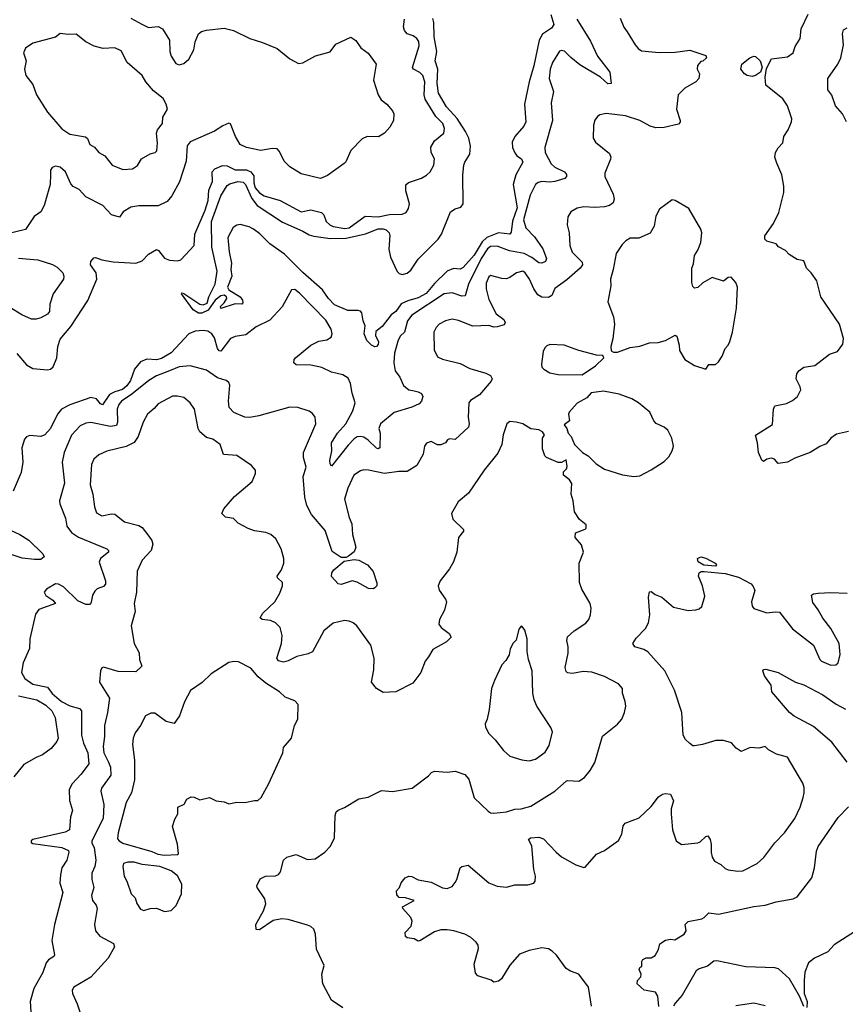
# Model space of a CAD drawing. Extents: x 2057697 to 2160550, y 827490 to 1016834.
# Tile 211 of 256: x 2062242 to 2067384, y 928167 to 934302. Entities that reach past the tile are written whole.
import ezdxf

# ---------------------------------------------------------------- set-up
doc = ezdxf.new("R2010")
doc.units = 0

msp = doc.modelspace()

# ---------------------------------------------------------------- linework, layer by layer
at = {"layer": '0CON20XD'}
for points in [[(2062935, 934311.8), (2063002.9, 934275), (2063045, 934254.4), (2063105, 934260.8), (2063132, 934245), (2063175.5, 934175), (2063176.5, 934105), (2063185.5, 934075), (2063215, 934029.2), (2063235, 934020), (2063265, 934029.5), (2063295, 934056.9), (2063326.2, 934115), (2063335.5, 934165), (2063356.7, 934213.3), (2063375, 934228.6), (2063405, 934236.9), (2063515, 934248.9), (2063574.4, 934234.4), (2063675, 934184.4), (2063755, 934160), (2063845, 934123.1), (2063925, 934058.5), (2063978.3, 934028.3), (2064005, 934033.8), (2064085, 934077.5), (2064175, 934102.5), (2064211.1, 934148.9), (2064305, 934192.5), (2064335, 934173.3), (2064366.8, 934126.8), (2064413, 934093), (2064462.9, 934025), (2064446.7, 933925), (2064475, 933833.3), (2064493.6, 933803.6), (2064528.8, 933775), (2064563.3, 933735), (2064573.3, 933715), (2064571.2, 933675), (2064546.6, 933633.4), (2064513.8, 933595), (2064476.8, 933573.2), (2064406.4, 933573.6), (2064375, 933560), (2064305, 933486.7), (2064273.8, 933416.2), (2064263.9, 933406.1), (2064159.5, 933330.5), (2064115, 933312.5), (2063995, 933342.2), (2063925, 933385.7), (2063890.2, 933420.2), (2063861.1, 933481.1), (2063845, 933497.1), (2063815, 933500.6), (2063745, 933488.1), (2063655, 933505.5), (2063615.7, 933525), (2063585.4, 933575), (2063555, 933653.8), (2063545, 933657.1), (2063508.1, 933641.9), (2063455, 933607.8), (2063305, 933540.5), (2063284.7, 933515.3), (2063279.6, 933420.4), (2063237.6, 933292.4), (2063190, 933205), (2063161.2, 933168.8), (2063105, 933142.9), (2062985, 933141.8), (2062935.3, 933134.7), (2062885.8, 933105), (2062865, 933072.5), (2062815, 933086), (2062760, 933145), (2062655, 933198.1), (2062612, 933245), (2062575, 933262.5), (2062560.1, 933280.1), (2062527.5, 933355), (2062495, 933382.9), (2062465, 933389.2), (2062445, 933381.2), (2062434.4, 933365.6), (2062433.3, 933336.7), (2062431.5, 933275), (2062394, 933145), (2062374.2, 933105.8), (2062332, 933075), (2062278, 932995), (2062157.5, 932965)], [(2062225, 932221.9), (2062285, 932150.9), (2062325, 932128.5), (2062415, 932120), (2062434.5, 932125.5), (2062450.2, 932139.8), (2062473.5, 932195), (2062479.2, 932265), (2062495, 932312.5), (2062559.9, 932390.1), (2062666.9, 932553.1), (2062723.8, 932685), (2062719.6, 932725), (2062683.2, 932775), (2062685.4, 932795), (2062705, 932819.2), (2062715, 932821.5), (2062755, 932805.3), (2062825, 932793.4), (2062965, 932785.3), (2063005, 932799.6), (2063045, 932841.2), (2063095, 932870.6), (2063107.1, 932865), (2063145, 932815.7), (2063175, 932804.4), (2063225, 932800), (2063246.2, 932805), (2063328.9, 932895), (2063333.5, 932965), (2063398.2, 933115), (2063415.3, 933175), (2063420.6, 933239.4), (2063443.6, 933295), (2063440.9, 933355), (2063457.1, 933372.9), (2063506.2, 933393.8), (2063535, 933391.9), (2063585, 933366.2), (2063655, 933366), (2063682.7, 933355), (2063699.6, 933329.6), (2063701.3, 933285), (2063709.6, 933255), (2063735, 933223.8), (2063765, 933204.7), (2063864.7, 933174.7), (2063995, 933104.6), (2064055, 933118.2), (2064121.9, 933101.9), (2064137, 933087), (2064151.5, 933045), (2064174, 933024), (2064195, 933014.2), (2064268.3, 933001.7), (2064295, 933005.3), (2064392.9, 933077.1), (2064475, 933074.4), (2064545, 933087.8), (2064625, 933090.8), (2064649.1, 933100.9), (2064664.3, 933125.7), (2064669.4, 933155), (2064646.9, 933236.9), (2064646.5, 933273.5), (2064663.2, 933286.8), (2064745, 933315.5), (2064776.9, 933333.1), (2064798.6, 933355), (2064821.4, 933395), (2064825.8, 933435), (2064805.7, 933475), (2064802.1, 933507.9), (2064825, 933548), (2064884.1, 933595.9), (2064888.6, 933625), (2064876.7, 933655), (2064835, 933700), (2064767, 933807), (2064760.9, 933835), (2064764.7, 933914.7), (2064752.7, 933955), (2064735, 933973.5), (2064694, 933995), (2064689.2, 934005), (2064730.3, 934140.3), (2064727.2, 934167.2), (2064716.1, 934186.1), (2064692.4, 934202.4), (2064654.7, 934214.7), (2064637.9, 934235), (2064633.1, 934256.9), (2064639.1, 934305)], [(2063515, 932538), (2063531.4, 932565), (2063530, 932575), (2063516.7, 932586.7), (2063495, 932581.9), (2063459.2, 932555), (2063416.7, 932493.3), (2063376, 932474), (2063355, 932473.8), (2063323.7, 932493.7), (2063250, 932595), (2063255, 932601.2), (2063265, 932597.1), (2063365, 932530), (2063385, 932525.6), (2063410.8, 932535), (2063420, 932575), (2063460.4, 932655), (2063472.5, 932735), (2063438.9, 932885), (2063437.5, 933045), (2063495, 933204.5), (2063535, 933268.2), (2063550.1, 933279.9), (2063600.8, 933295), (2063635, 933290.7), (2063648.1, 933275), (2063688, 933188), (2063721.8, 933145), (2063880.1, 933040.1), (2064005, 932985.4), (2064045, 932960.9), (2064075, 932953.1), (2064175, 932938.3), (2064275, 932940.7), (2064395, 932967.4), (2064475, 932998.9), (2064505, 932999.4), (2064525, 932992.9), (2064543.8, 932975), (2064548.1, 932958.1), (2064542.3, 932872.3), (2064552.5, 932822.5), (2064592.3, 932732.3), (2064605, 932720.6), (2064625, 932715.6), (2064655, 932723.1), (2064678.5, 932741.5), (2064725, 932810), (2064848.6, 932935), (2064868.6, 932965), (2064924.5, 933105.5), (2064955, 933124.2), (2064990, 933135), (2065004.4, 933155.6), (2065002.9, 933335), (2065008.2, 933395), (2065013.8, 933415), (2065046.4, 933463.6), (2065049.3, 933515), (2065039.4, 933565), (2065019, 933605), (2064967.6, 933687.6), (2064899.5, 933759.5), (2064849.8, 933845), (2064842.7, 933905), (2064847.3, 933995), (2064829.6, 934045), (2064840.7, 934105), (2064823.9, 934195), (2064820.6, 934285), (2064815, 934309.4)], [(2065550.9, 934335), (2065568.6, 934271.4), (2065555, 934249.5), (2065498, 934212), (2065476.8, 934175), (2065445.3, 934014.7), (2065414.5, 933915), (2065386.7, 933775), (2065395.5, 933665), (2065381.2, 933638.8), (2065325.3, 933574.7), (2065310.3, 933539.7), (2065311.9, 933505), (2065325, 933471.9), (2065337.8, 933455), (2065367.3, 933435), (2065376.2, 933415), (2065333, 933335), (2065316.5, 933275), (2065339.6, 933129.6), (2065312.1, 933047.9), (2065302.4, 932977.6), (2065295, 932966.5), (2065225, 932974.8), (2065151.5, 932945), (2065121.7, 932918.3), (2065072.3, 932835), (2065005, 932758.2), (2064985, 932748.2), (2064945, 932752.2), (2064905, 932735.7), (2064825, 932658.5), (2064774.3, 932595.7), (2064725, 932568.3), (2064658.7, 932551.3), (2064618.5, 932531.5), (2064585.4, 932485), (2064555, 932463.6), (2064499.1, 932390.8), (2064461.3, 932358.7), (2064457.8, 932335), (2064476.9, 932295), (2064475, 932278.8), (2064465, 932265.6), (2064455, 932263.5), (2064434, 932274), (2064403.7, 932303.7), (2064388.5, 932345), (2064393.3, 932395), (2064381.2, 932425), (2064374, 932475), (2064365, 932486), (2064350, 932490), (2064285, 932490.5), (2064202.9, 932525), (2064165, 932564.6), (2064128.9, 932618.9), (2064005, 932727.1), (2063891.7, 932841.7), (2063801.1, 932905), (2063738.3, 932968.3), (2063697.6, 932997.6), (2063672.3, 933012.3), (2063616.2, 933026.2), (2063595, 933022.9), (2063572.5, 933007.5), (2063538.6, 932945), (2063546.2, 932855), (2063561.4, 932785), (2063557.5, 932745), (2063562.9, 932705), (2063537.5, 932635), (2063545, 932620), (2063615.5, 932575.5), (2063630.8, 932555), (2063632, 932538), (2063625, 932528.8), (2063585, 932530.8), (2063495, 932503.3), (2063493.8, 932515), (2063515, 932538)], [(2065712.9, 934305), (2065798.1, 934168.1), (2065841.5, 934075), (2065918, 933975), (2065925.6, 933904.4), (2065905, 933903.1), (2065860, 933945), (2065730.1, 934020.1), (2065675.7, 934065.7), (2065635, 934106.5), (2065615, 934110), (2065605, 934105.7), (2065560.4, 934035), (2065545.3, 933995), (2065540, 933935), (2065566.7, 933855), (2065552.5, 933785), (2065561.5, 933675), (2065512.2, 933505), (2065515.6, 933475), (2065552.5, 933405), (2065575, 933382.7), (2065635, 933354.2), (2065647.9, 933337.9), (2065648, 933325), (2065636.6, 933313.4), (2065575.8, 933294.2), (2065545, 933290), (2065495, 933294.6), (2065471.9, 933288.1), (2065454.6, 933275.4), (2065420.8, 933209.2), (2065380.7, 933055), (2065395.3, 933005), (2065449.4, 932949.4), (2065500.8, 932875), (2065522.7, 932815), (2065516.2, 932795), (2065495, 932785.5), (2065475, 932786.5), (2065431.4, 932821.4), (2065385, 932845.3), (2065292, 932862), (2065215, 932890.9), (2065175, 932888.8), (2065155, 932874.6), (2065117.2, 932815), (2065037.4, 932655), (2065017.3, 932582.7), (2064995, 932580.4), (2064935, 932601.2), (2064885, 932594.7), (2064685, 932460.4), (2064658, 932425), (2064638.9, 932355), (2064615, 932333.1), (2064600, 932305), (2064576.9, 932225), (2064571.8, 932165), (2064580.4, 932115), (2064608.9, 932075), (2064633.5, 932023.5), (2064665, 931996.9), (2064691.7, 931991.7), (2064725, 931984.4), (2064745, 931972.5), (2064752.2, 931955), (2064745.5, 931924.5), (2064730.2, 931909.8), (2064685, 931887.6), (2064575, 931855.3), (2064489.5, 931785), (2064479.5, 931755), (2064486.4, 931725), (2064485, 931633.8), (2064475, 931627.5), (2064465, 931632.9), (2064413, 931683), (2064385, 931701.2), (2064365, 931706.2), (2064345, 931702.7), (2064325, 931691.1), (2064288.1, 931651.9), (2064185, 931521.2), (2064175.8, 931535), (2064173.5, 931555), (2064185.6, 931615), (2064185.3, 931665), (2064221.3, 931725), (2064273.4, 931785), (2064316.2, 931865), (2064331.5, 931915), (2064312.2, 931975), (2064302.7, 932035), (2064288.3, 932068.3), (2064255, 932089.6), (2064184.6, 932105.4)], [(2065982.2, 934312.2), (2066005.5, 934255.5), (2066026.2, 934226.2), (2066075, 934146.2), (2066095, 934122), (2066115, 934109.2), (2066225, 934098.6), (2066325, 934100), (2066415, 934112), (2066515, 934080), (2066520, 934065), (2066497, 934043), (2066485, 934042.5), (2066463.4, 934016.6), (2066462, 933995), (2066476.7, 933965), (2066472.5, 933935), (2066452.5, 933915), (2066385, 933876.2), (2066343.8, 933835), (2066333.3, 933745), (2066355.6, 933675), (2066355.6, 933664.4), (2066345, 933650.8), (2066255, 933630.8), (2066205, 933627.8), (2066168.3, 933638.3), (2066105, 933674.4), (2066015, 933703.5), (2065895, 933717.5), (2065855, 933709.2), (2065841.3, 933698.7), (2065824.4, 933675.6), (2065816, 933645), (2065813.6, 933563.6), (2065828.3, 933538.3), (2065915, 933469.2), (2065924.3, 933445), (2065922.5, 933432.5), (2065887.5, 933345), (2065887.5, 933325), (2065937.9, 933215), (2065944.4, 933185), (2065938.2, 933161.8), (2065916, 933145), (2065885, 933136.2), (2065825, 933131.5), (2065755, 933135.5), (2065715, 933128.1), (2065673.8, 933105), (2065655.8, 933074.2), (2065652.5, 933025), (2065664.3, 932975), (2065669.4, 932895), (2065683.7, 932853.7), (2065745, 932791.2), (2065747.1, 932775), (2065733.3, 932755), (2065649, 932681), (2065575, 932627.1), (2065555.5, 932584.5), (2065535, 932570.8), (2065493.2, 932573.2), (2065468.5, 932588.5), (2065444.6, 932624.6), (2065417.7, 932685), (2065390, 932725), (2065375, 932736.4), (2065336.2, 932725), (2065295, 932696.9), (2065271.7, 932688.3), (2065245, 932688.9), (2065175, 932709.2), (2065165, 932700), (2065148.4, 932661.6), (2065147.7, 932625), (2065165, 932559.2), (2065209.7, 932469.7), (2065258, 932435), (2065266.2, 932415), (2065259.3, 932400.7), (2065215, 932387.5), (2065195, 932386.7), (2065165, 932396.2), (2065065, 932391.9), (2064975, 932427.8), (2064935, 932435.6), (2064895, 932425.6), (2064853.9, 932406.1), (2064835.7, 932385), (2064822.2, 932355), (2064822.9, 932245), (2064845, 932201.2), (2064875, 932187.1), (2064985, 932159.2), (2065045, 932127.9), (2065145, 932100), (2065174.4, 932084.4), (2065184.2, 932065), (2065179.1, 932050.9), (2065105, 931964.3), (2065050.9, 931929.1), (2065040, 931915), (2065034.5, 931825.5), (2065042.5, 931785), (2065037.1, 931762.9), (2064955, 931687.5), (2064918.3, 931691.7)], [(2067405, 931735.8), (2067329.7, 931720.3), (2067294.6, 931695.4), (2067265, 931659.5), (2067225, 931643.8), (2067165, 931605.4), (2067068.8, 931571.2), (2067025, 931544.4), (2066965, 931536.7), (2066943.8, 931563.8), (2066925, 931570), (2066896.1, 931563.9), (2066875, 931550), (2066865, 931557.5), (2066842.5, 931605), (2066837.5, 931665), (2066825, 931712.5), (2066930, 931780), (2066936, 931875), (2066944.3, 931895.7), (2067018.8, 931911.2), (2067055, 931929.2), (2067086.1, 931953.9), (2067106.2, 931995), (2067103.6, 932015), (2067077.8, 932065), (2067082.2, 932095), (2067094.3, 932115), (2067125, 932137.8), (2067195, 932148.1), (2067285, 932218.8), (2067335.8, 932234.2), (2067369.5, 932280.5), (2067373.8, 932315), (2067348.8, 932405), (2067231.2, 932575), (2067207.5, 932675), (2067172.5, 932725), (2067142.5, 932755), (2067125, 932800), (2067085, 932807.5), (2067035, 932840), (2067012.5, 932865), (2066967.7, 932887.7), (2066952.5, 932905), (2066895, 932922.5), (2066882, 932935), (2066882, 932955), (2066936.6, 933033.4), (2066969.1, 933100.9), (2067000.6, 933225), (2067001.4, 933265), (2066989.5, 933335), (2066957.9, 933407.9), (2066944.5, 933445), (2066950, 933475), (2066965.5, 933504.5), (2066995.8, 933535), (2067002, 933575), (2067028, 933615), (2067048.6, 933665), (2067050.6, 933685), (2067024.4, 933765), (2066995, 933809.2), (2066889.4, 933895), (2066885.4, 933945), (2066892.5, 933997.5), (2066925, 934058.6), (2067025, 934070.5), (2067058.6, 934095), (2067072.5, 934135), (2067104, 934185), (2067108.2, 934245), (2067153.2, 934336.8)], [(2067392.5, 933665), (2067365.8, 933715.8), (2067323.8, 933765), (2067301.2, 933831.2), (2067276, 933865), (2067275.8, 933935), (2067337.5, 934025), (2067357.1, 934065), (2067372.9, 934145), (2067367.1, 934215), (2067371.9, 934238.1), (2067395, 934252)], [(2062885, 933368), (2062945, 933372.5), (2062975.5, 933394.5), (2063001.2, 933435), (2063055, 933465.8), (2063085.6, 933474.4), (2063096, 933485), (2063101.4, 933535), (2063094.3, 933595), (2063101.4, 933615), (2063132, 933655), (2063133.3, 933695), (2063162, 933745), (2063154.2, 933775), (2063135, 933811.2), (2063075, 933859.2), (2063028, 933915), (2063004.4, 933954.4), (2062912, 934035), (2062875, 934107.5), (2062835, 934127.3), (2062762.6, 934122.6), (2062706.8, 934136.8), (2062653.3, 934163.3), (2062595, 934212.5), (2062545, 934210), (2062495, 934216.7), (2062465, 934194), (2062325, 934156.2), (2062278.8, 934125), (2062266.2, 934095), (2062282, 934045), (2062271.4, 933995), (2062280.6, 933955), (2062325, 933898.8), (2062347.1, 933835), (2062415, 933726.2), (2062505, 933622.9), (2062555, 933590), (2062653, 933573), (2062665, 933562.5), (2062680, 933525), (2062708.3, 933508.3), (2062735, 933474), (2062773.2, 933453.2), (2062817.5, 933395), (2062885, 933368)], [(2066805, 933947.5), (2066773.3, 933955), (2066756.7, 933965), (2066732.5, 933995), (2066740, 934025), (2066790, 934065), (2066815, 934074.2), (2066825, 934072), (2066854.2, 934045), (2066866.8, 934006.8), (2066855.6, 933974.4), (2066825, 933953.8), (2066805, 933947.5)], [(2066515, 932123.8), (2066535, 932153.3), (2066576, 932154), (2066595, 932170), (2066618, 932205), (2066635, 932252.5), (2066655, 932273.3), (2066665, 932297.5), (2066680.8, 932355), (2066706.5, 932505), (2066711.9, 932635), (2066701.4, 932665), (2066672.3, 932697.7), (2066655, 932695.8), (2066625, 932673.3), (2066555, 932696.2), (2066497.7, 932662.3), (2066465, 932633.3), (2066445, 932630), (2066435, 932640), (2066427.5, 932665), (2066427.5, 932755), (2066439.3, 932780.7), (2066443.9, 932833.9), (2066465, 932866.7), (2066483.8, 932915), (2066491.2, 932975), (2066485, 932997.5), (2066408.8, 933125), (2066325, 933176.7), (2066305, 933180), (2066227.7, 933122.3), (2066205, 933077.5), (2066194.3, 933015), (2066168.3, 932971.7), (2066098.3, 932941.7), (2066045, 932940.8), (2066017.5, 932925), (2065995, 932902.5), (2065956.2, 932845), (2065939.4, 932745), (2065922.2, 932685), (2065923.1, 932645), (2065905.7, 932545), (2065940.7, 932450.7), (2065946.9, 932405), (2065936.9, 932313.1), (2065923.8, 932265), (2065925, 932240), (2065940.7, 932230.7), (2065965, 932231.2), (2066045, 932260), (2066105, 932268), (2066165, 932288.8), (2066219.3, 932290.7), (2066265, 932302.5), (2066325, 932337.5), (2066335, 932330), (2066349.2, 932275), (2066351.2, 932241.2), (2066384, 932185), (2066445, 932147.1), (2066515, 932123.8)], [(2062235, 932816.7), (2062355, 932805.4), (2062446.6, 932776.6), (2062475, 932759.4), (2062511.4, 932725), (2062518.1, 932705), (2062515.8, 932685), (2062450, 932595), (2062430.8, 932529.2), (2062428, 932485), (2062415, 932468), (2062374.1, 932444.1), (2062345, 932435.8), (2062315, 932437.1), (2062255, 932463.6), (2062175, 932512.2)], [(2064184.6, 932105.4), (2064125, 932135.4), (2064055, 932148.9), (2063965, 932152), (2063950, 932165), (2063952.5, 932185), (2063960.8, 932195), (2064056.2, 932275), (2064105, 932298.6), (2064155, 932308), (2064181.2, 932325), (2064189.2, 932345), (2064181.9, 932375), (2064149.3, 932429.3), (2063985, 932598), (2063955, 932622), (2063935, 932618.8), (2063877, 932513), (2063800.3, 932429.7), (2063715, 932387.9), (2063650.5, 932339.5), (2063585, 932328.8), (2063555, 932316.3), (2063495, 932237.5), (2063485, 932238.5), (2063473.5, 932253.5), (2063455, 932320), (2063439.7, 932345), (2063415, 932362.1), (2063385, 932365.7), (2063335, 932361.4), (2063295, 932345.3), (2063185, 932226.5), (2063125, 932190.4), (2063095, 932182), (2063035, 932186.8), (2062995, 932170.6), (2062957.4, 932125), (2062931.9, 932055), (2062910, 932020), (2062882.5, 931997.5), (2062835, 931984.4), (2062802.5, 931967.5), (2062758.3, 931901.7), (2062745, 931909.1), (2062720.3, 931940.3), (2062685, 931948.7), (2062555, 931901.6), (2062502.9, 931875), (2062477.2, 931845), (2062434.4, 931755), (2062399.4, 931715), (2062375, 931706), (2062305, 931710.6), (2062285, 931702.5), (2062272.2, 931687.8), (2062256.2, 931635), (2062262.7, 931545), (2062251.4, 931481.4), (2062201.8, 931365)], [(2065745, 932090), (2065827.5, 932145), (2065880, 932195), (2065875, 932210), (2065835, 932212.5), (2065725, 932241.2), (2065634.2, 932274.2), (2065545, 932278), (2065525, 932270), (2065512.8, 932257.2), (2065501.9, 932235), (2065491.2, 932155), (2065495, 932137.5), (2065506.7, 932125), (2065545, 932102.5), (2065595, 932092.5), (2065745, 932090)], [(2064918.3, 931691.7), (2064906.7, 931685), (2064893.8, 931665), (2064865, 931653.1), (2064845, 931652.9), (2064805, 931673.8), (2064775, 931663.3), (2064763.8, 931645), (2064756, 931595), (2064715.8, 931525), (2064655, 931487.9), (2064602.7, 931487.3), (2064515, 931474.1), (2064415, 931496.4), (2064385, 931496.7), (2064365, 931490.8), (2064324.2, 931465), (2064285, 931383.3), (2064265.6, 931315), (2064295, 931200), (2064311.1, 931161.1), (2064314.7, 931094.7), (2064335.4, 931015), (2064325, 930985.8), (2064291.1, 930958.9), (2064275, 930950.8), (2064245, 930950.6), (2064189.4, 930989.4), (2064145, 931120), (2064059.3, 931219.3), (2064030, 931275), (2064017.9, 931327.9), (2064007.1, 931455), (2064027.1, 931515), (2064010.6, 931575), (2064010.6, 931605), (2064085.7, 931785), (2064082, 931825), (2064065, 931848.8), (2064045, 931864), (2063975, 931885.7), (2063925, 931887.5), (2063732.5, 931835), (2063675, 931824.4), (2063645, 931825.8), (2063575.4, 931855.4), (2063547.5, 931885), (2063542.5, 931925), (2063551.2, 932025), (2063545, 932042.5), (2063527.5, 932055), (2063475, 932070.8), (2063405, 932118.9), (2063305, 932144.5), (2063235, 932138.9), (2063175, 932114.7), (2063095, 932082.2), (2063046.9, 932055), (2062940.9, 931969.1), (2062876.2, 931925), (2062860.4, 931905), (2062848.7, 931875), (2062851.9, 931795), (2062845, 931773.8), (2062807, 931767), (2062685, 931791.8), (2062655, 931788.5), (2062618.1, 931771.9), (2062565, 931712.5), (2062518.5, 931605), (2062507.8, 931545), (2062521.4, 931415), (2062490.8, 931305), (2062493.1, 931285), (2062526.9, 931196.9), (2062535.6, 931145.6), (2062565, 931108), (2062608.8, 931078.8), (2062785, 931005.6), (2062795.8, 930995), (2062795.7, 930985), (2062745.6, 930945), (2062737, 930923), (2062776.1, 930805), (2062776.2, 930785), (2062765, 930770), (2062725, 930756.2), (2062709.5, 930740.5), (2062695, 930717.5), (2062687.9, 930672.1), (2062680.6, 930659.4), (2062655, 930658.9), (2062605, 930681.4), (2062515, 930768.9), (2062485, 930784.3), (2062465, 930786.2), (2062408.8, 930755), (2062394, 930735), (2062405, 930714.4), (2062448, 930685), (2062465.8, 930664.2), (2062361.7, 930628.3), (2062341.7, 930598.3), (2062305.6, 930444.4), (2062303.1, 930385), (2062263.1, 930295), (2062253.1, 930235), (2062275, 930197.5), (2062325, 930161.5), (2062415, 930143.8), (2062445, 930103.8), (2062503.8, 930053.8), (2062555, 930027.9), (2062615, 930010.9), (2062626.5, 929996.5), (2062626.6, 929845), (2062640, 929795), (2062667.8, 929735), (2062672.1, 929665), (2062625, 929601.5), (2062568.6, 929541.4), (2062551.4, 929505), (2062553, 929437), (2062571.5, 929375), (2062559.4, 929335), (2062553.5, 929255), (2062525, 929240.8), (2062325, 929195.2), (2062313.2, 929185), (2062314.6, 929175), (2062325, 929169.6), (2062504.4, 929144.4), (2062546.9, 929125), (2062549.4, 929115), (2062536.4, 929065), (2062505, 929018), (2062496.2, 928975), (2062493.1, 928923.1), (2062510.6, 928865), (2062458.8, 928665), (2062443.6, 928565), (2062460, 928475), (2062455, 928464.4), (2062422.5, 928445), (2062408.1, 928425), (2062385.5, 928365), (2062330.9, 928265), (2062307.5, 928185), (2062311.1, 928121.1)], [(2065040.4, 929570.4), (2065073.6, 929453.6), (2065160.7, 929370.7), (2065175, 929360.8), (2065195, 929357.5), (2065274.4, 929365.6), (2065325, 929383.1), (2065365, 929385.6), (2065425, 929402.5), (2065575, 929496), (2065645, 929557.1), (2065655, 929561.4), (2065725, 929558.6), (2065759.8, 929580.2), (2065795, 929624.2), (2065823.8, 929675), (2065871.4, 929838.6), (2065965, 929912.5), (2065992, 929945), (2066010, 929985), (2066017.5, 930025), (2066013.8, 930055), (2065996, 930105), (2065995.7, 930135.7), (2065971.2, 930165), (2065885, 930210.6), (2065805, 930236.9), (2065751.4, 930241.4), (2065685, 930229.2), (2065655, 930232), (2065645, 930240), (2065638.5, 930265), (2065658.2, 930355), (2065659.2, 930395), (2065650.5, 930435), (2065655, 930456.2), (2065695, 930494), (2065768.7, 930541.3), (2065787.5, 930565), (2065797.1, 930595), (2065800.8, 930635), (2065796, 930665), (2065744.3, 930754.3), (2065729.4, 930795), (2065726, 930915), (2065753.8, 930985), (2065740.7, 931030.7), (2065702.5, 931075), (2065704.1, 931105.9), (2065763, 931127), (2065770, 931135), (2065770, 931155), (2065728.3, 931188.3), (2065696.7, 931235), (2065688.8, 931305), (2065677.5, 931345), (2065681.7, 931411.7), (2065667.5, 931435), (2065630, 931465), (2065630, 931485), (2065647, 931503), (2065651.7, 931518.3), (2065645, 931560), (2065617, 931543), (2065595, 931542.5), (2065523.9, 931573.9), (2065512.5, 931585), (2065498.3, 931628.3), (2065497.5, 931695), (2065510, 931715), (2065497.5, 931735), (2065476.4, 931746.4), (2065425, 931752.5), (2065375, 931783.8), (2065334.2, 931794.2), (2065295, 931798.8), (2065276.2, 931785), (2065254.2, 931715), (2065244.4, 931655), (2065219.5, 931600.5), (2065134.6, 931495.4), (2065037.9, 931352.1), (2064972.7, 931297.3), (2064931.2, 931225), (2064939.5, 931189.5), (2065005.9, 931125.9), (2065006.7, 931115), (2064975.8, 931075), (2064964, 930985), (2064943.3, 930925), (2064918.8, 930881.2), (2064862, 930805), (2064848.8, 930775), (2064855, 930747.5), (2064895, 930692.5), (2064900, 930675), (2064887.7, 930622.3), (2064856.2, 930565), (2064852.5, 930535), (2064867.5, 930515), (2064917, 930477), (2064930, 930455), (2064900, 930425), (2064815, 930378.8), (2064788, 930332), (2064768.6, 930305), (2064740.5, 930235), (2064691.1, 930168.9), (2064585.5, 930114.5), (2064505, 930109.2), (2064463.5, 930135), (2064432.5, 930175), (2064448.8, 930251.2), (2064450, 930325), (2064429.2, 930405), (2064342.9, 930525), (2064320, 930545), (2064295, 930555.6), (2064265, 930558.9), (2064195, 930542.5), (2064136, 930495), (2064065, 930364.4), (2064038.3, 930351.7), (2063968.8, 930335), (2063915, 930308.1), (2063885, 930300), (2063855, 930308), (2063842.9, 930325), (2063872.9, 930415), (2063877.7, 930465), (2063865, 930514.2), (2063835.7, 930545), (2063805, 930559.5), (2063752.5, 930565), (2063740, 930575), (2063755.6, 930605), (2063830.5, 930675), (2063861.7, 930728.3), (2063879.4, 930775), (2063880, 930795), (2063848, 930825), (2063845.8, 930835), (2063872.9, 930875), (2063886.9, 930915), (2063886.7, 930945), (2063870, 931005), (2063836.6, 931066.6), (2063805.5, 931095.5), (2063775, 931107.5), (2063705, 931116.9), (2063665, 931131.9), (2063602, 931165), (2063574, 931194), (2063523.4, 931203.4), (2063500.8, 931225), (2063514.6, 931255.4), (2063579.4, 931330.6), (2063690, 931425), (2063711.2, 931475), (2063711.2, 931495), (2063686.7, 931525), (2063595, 931587.1), (2063512.7, 931592.7), (2063490, 931655), (2063445, 931687.8), (2063405, 931698.9), (2063363.3, 931735), (2063354.4, 931755), (2063331.4, 931875), (2063305, 931914), (2063265, 931948.1), (2063225, 931957.1), (2063195, 931955.7), (2063105, 931909.2), (2063080.9, 931879.1), (2063038.6, 931845), (2063010.6, 931795), (2062980, 931705), (2062955, 931668.1), (2062905, 931643.3), (2062785, 931614.2), (2062735, 931590), (2062704.3, 931565), (2062689.8, 931530.2), (2062680.9, 931405), (2062698.9, 931345), (2062707.6, 931267.6), (2062720.2, 931230.2), (2062755, 931210), (2062815, 931223.1), (2062835, 931220.6), (2062895, 931173.1), (2062985, 931150), (2063005, 931137.5), (2063047.1, 931085), (2063065, 931057.1), (2063070.9, 931035), (2063061.1, 930995), (2063004.5, 930935), (2062974.4, 930865.6), (2062969.5, 930735), (2062954.4, 930664.4), (2062962.2, 930615), (2062936.9, 930525), (2062954.4, 930415), (2062986.4, 930356.4), (2062989.2, 930315), (2063002.5, 930275), (2062965, 930238), (2062855, 930241.1), (2062765, 930268), (2062755, 930263.3), (2062745.8, 930245), (2062738.6, 930175), (2062802.1, 930075), (2062789.6, 929985), (2062770, 929905), (2062770.7, 929835), (2062763.3, 929773.3), (2062766.2, 929735), (2062795, 929675.7), (2062808.7, 929645), (2062810, 929595), (2062751.4, 929515), (2062746.9, 929495), (2062767.4, 929412.6), (2062762.3, 929325), (2062690.8, 929185), (2062691.3, 929171.3), (2062705.6, 929145), (2062716.6, 929065), (2062710.4, 929025), (2062692.7, 928985), (2062691.1, 928945), (2062704.3, 928895), (2062689.5, 928845), (2062695.3, 928815), (2062718.5, 928785), (2062725.6, 928765), (2062709.2, 928665), (2062714.4, 928624.4), (2062741.3, 928591.3), (2062826.2, 928546.2), (2062832.9, 928525), (2062793.6, 928455), (2062685, 928337.1), (2062580, 928275), (2062570, 928255), (2062570.8, 928235), (2062600.7, 928169.3), (2062620, 928115)], [(2066067, 931457), (2066105, 931460.8), (2066175, 931496.7), (2066255, 931550), (2066285, 931577.5), (2066306.2, 931615), (2066313.8, 931645), (2066303.8, 931695), (2066278.8, 931745), (2066255, 931763.8), (2066207, 931787), (2066192.6, 931802.6), (2066166.6, 931856.6), (2066096.2, 931915), (2066055, 931939.2), (2065975, 931968), (2065877.7, 931987.7), (2065801.7, 931978.3), (2065775, 931946.7), (2065715, 931912.5), (2065663.6, 931856.4), (2065660, 931845), (2065667, 931803), (2065633, 931777), (2065650, 931755), (2065657.5, 931725), (2065676.1, 931706.1), (2065697.5, 931655), (2065747.5, 931605), (2065782.5, 931585), (2065833.3, 931535), (2065885, 931501.2), (2065996.8, 931466.8), (2066067, 931457)], [(2062185, 931120.6), (2062242.5, 931095), (2062298.8, 931058.8), (2062386.9, 930975), (2062393.8, 930955), (2062375, 930939.6), (2062335, 930938.6), (2062257.9, 930947.9), (2062195, 930967.1)], [(2064443, 930757), (2064415, 930758.8), (2064345, 930798), (2064313.6, 930806.4), (2064245, 930784), (2064225, 930786.7), (2064185, 930832.5), (2064186, 930855), (2064198.8, 930875), (2064262.2, 930927.8), (2064325, 930938.1), (2064355, 930934.3), (2064409.2, 930905), (2064443.8, 930865), (2064467, 930793), (2064466.7, 930775), (2064455, 930762.5), (2064443, 930757)], [(2066575, 930897.5), (2066502.7, 930902.7), (2066468.8, 930925), (2066463.3, 930945), (2066484, 930956), (2066515, 930948.1), (2066573.3, 930915), (2066582.5, 930905), (2066575, 930897.5)], [(2065804.2, 928155), (2065784.2, 928275), (2065725, 928355.6), (2065673.1, 928373.1), (2065645, 928390), (2065585, 928474), (2065558.3, 928498.3), (2065535, 928512.5), (2065495, 928520), (2065415, 928502.5), (2065355, 928479.2), (2065295, 928411.2), (2065243, 928327), (2065225, 928312.2), (2065195.7, 928305.7), (2065178.1, 928318.1), (2065095, 928344.3), (2065081.9, 928361.9), (2065073.5, 928416.5), (2065100.6, 928515), (2065098.1, 928535), (2065084.3, 928555), (2065050.8, 928585), (2065013.8, 928605), (2064945.3, 928625.3), (2064905, 928630.4), (2064865, 928631.1), (2064825, 928618.1), (2064735, 928562), (2064725, 928561.2), (2064700, 928575), (2064655, 928580.8), (2064645, 928590), (2064643.1, 928615), (2064680, 928655), (2064687.5, 928685), (2064678.7, 928708.7), (2064628.8, 928765), (2064626.7, 928775), (2064700, 928815), (2064645, 928830), (2064605, 928833.3), (2064590.4, 928850.4), (2064590, 928875), (2064608, 928895), (2064618.8, 928925), (2064642.5, 928955), (2064665, 928966.2), (2064685, 928963.8), (2064725, 928942), (2064805, 928929.2), (2064875, 928892.5), (2064905, 928888), (2064935, 928901.2), (2064955, 928926.7), (2064965.6, 928944.4), (2064985, 929016.7), (2064995, 929026.7), (2065035, 929033.3), (2065165, 928923.8), (2065215, 928904), (2065275, 928896.2), (2065325, 928912), (2065407.3, 928912.7), (2065445, 928922.5), (2065453.3, 928935), (2065454, 928965), (2065445, 929007.5), (2065431.4, 929155), (2065412, 929195), (2065423.3, 929205), (2065475, 929208.6), (2065505, 929199.2), (2065582.5, 929115), (2065616.8, 929086.8), (2065705, 929036.2), (2065755, 929020), (2065765, 929022.5), (2065835, 929103.3), (2065883.6, 929126.4), (2065971.7, 929188.3), (2065992.3, 929227.7), (2066000.5, 929279.5), (2066013.3, 929295), (2066100.5, 929329.5), (2066175, 929400), (2066220.5, 929459.5), (2066245, 929477.5), (2066265, 929480), (2066296.4, 929476.4), (2066313.8, 929435), (2066298.8, 929385), (2066298.8, 929355), (2066307.5, 929255), (2066331.2, 929185), (2066365, 929163.8), (2066466.1, 929173.9), (2066480.7, 929179.3), (2066515, 929212.5), (2066527, 929217), (2066542.5, 929195), (2066548.8, 929165), (2066547.7, 929112.3), (2066554, 929085), (2066570, 929060), (2066608.3, 929038.3), (2066635, 929012.5), (2066655, 929004.3), (2066715, 928996), (2066745, 929000), (2066835, 929043.8), (2066877.3, 929082.7), (2066945, 929173.3), (2067005, 929236), (2067070.6, 929325), (2067103.1, 929395), (2067121.4, 929455), (2067128.6, 929485), (2067127.6, 929517.6), (2067118.6, 929545), (2067025, 929706.7), (2066956.4, 929726.4), (2066905, 929752.5), (2066885, 929773.3), (2066845, 929763.3), (2066791.7, 929768.3), (2066735, 929743.3), (2066705, 929763.8), (2066675, 929796), (2066625, 929811.4), (2066577.9, 929812.1), (2066495, 929786), (2066445, 929777.5), (2066435, 929777.5), (2066415, 929792.5), (2066388.3, 929818.3), (2066374.2, 929844.2), (2066366.2, 929985), (2066320, 930125), (2066259.2, 930245), (2066155, 930363.3), (2066128.8, 930378.8), (2066072.5, 930395), (2066061.2, 930415), (2066081.7, 930448.3), (2066140.5, 930509.5), (2066158, 930545), (2066165.8, 930595), (2066159.2, 930705), (2066165, 930737.5), (2066175, 930738.8), (2066200.7, 930720.7), (2066241.2, 930705), (2066315, 930642.5), (2066405, 930621.4), (2066454.2, 930625.8), (2066475, 930632), (2066490, 930645), (2066508.7, 930711.3), (2066495.5, 930775), (2066470, 930835), (2066473.8, 930855), (2066486.8, 930863.2), (2066505, 930864.4), (2066635, 930851.1), (2066718.2, 930828.2), (2066797.9, 930787.9), (2066811.2, 930771.2), (2066820, 930745), (2066800, 930675), (2066805, 930647.5), (2066815, 930633.3), (2066895, 930606.2), (2066946.4, 930613.6), (2066975, 930610), (2067055, 930506.2), (2067185.6, 930405.6), (2067225, 930316.2), (2067235.8, 930305.8), (2067295, 930280), (2067325, 930282), (2067338.8, 930295), (2067352.3, 930347.7), (2067346.9, 930415), (2067295, 930508.8), (2067243.7, 930573.7), (2067215.4, 930625.4), (2067181.1, 930671.1), (2067174.1, 930715.9), (2067185.9, 930724.1), (2067215, 930729.2), (2067295, 930733.3), (2067395, 930729.2)], [(2065415, 929683.8), (2065455, 929693.8), (2065515, 929738.8), (2065539.7, 929780.3), (2065561.2, 929865), (2065551.2, 929891.2), (2065463.1, 930025), (2065445.7, 930065), (2065437.1, 930105), (2065434, 930245), (2065412, 930315), (2065403.8, 930365), (2065403.3, 930445), (2065387.7, 930497.7), (2065371.7, 930521.7), (2065365, 930522.5), (2065350, 930505), (2065333.6, 930436.4), (2065315, 930417.5), (2065297.7, 930382.3), (2065290, 930345), (2065270.3, 930309.7), (2065245, 930282.5), (2065198.8, 930185), (2065180, 930135), (2065166.2, 930005), (2065153.8, 929945), (2065141.2, 929915), (2065143.8, 929895), (2065164, 929855), (2065204, 929815), (2065255, 929748.8), (2065295, 929713.3), (2065370.5, 929690.5), (2065415, 929683.8)], [(2063143.5, 929096.5), (2063225, 929100), (2063231.2, 929105), (2063226, 929165), (2063194, 929275), (2063208.3, 929321.7), (2063226.7, 929355), (2063227.5, 929395), (2063266.4, 929413.6), (2063283.3, 929445), (2063309.5, 929460.5), (2063328.8, 929458.8), (2063365, 929442), (2063425, 929456.2), (2063465, 929436), (2063515, 929429.2), (2063545.8, 929415.8), (2063595, 929426.7), (2063645, 929425.7), (2063705, 929438), (2063725, 929436.7), (2063746.2, 929455), (2063795, 929542.5), (2063881.2, 929735), (2063885, 929766.7), (2063934.2, 929825.8), (2063954.3, 929905), (2063974, 929945), (2063976.7, 930035), (2063955, 930058.8), (2063895, 930081.9), (2063861.4, 930115), (2063775, 930167.3), (2063727.4, 930207.4), (2063681.3, 930261.3), (2063605, 930302), (2063575, 930304.2), (2063545, 930298), (2063435, 930226), (2063377.9, 930172.1), (2063307.1, 930122.9), (2063268.5, 930051.5), (2063238.1, 929965), (2063205, 929916.2), (2063155, 929928.6), (2063085, 929980.8), (2063059.5, 929980.5), (2063025, 929963.8), (2062994, 929905), (2062960.7, 929859.3), (2062948.6, 929825), (2062944.5, 929785.5), (2062957.8, 929687.8), (2062957.9, 929565), (2062938.1, 929485), (2062906.5, 929425), (2062855, 929236.2), (2062851.8, 929198.2), (2062861.6, 929185), (2062885, 929171.3), (2063065, 929120.2), (2063102.7, 929102.7), (2063143.5, 929096.5)], [(2067396.7, 929676.7), (2067300.6, 929800.6), (2067185, 929897.9), (2067065, 929963.1), (2067035.8, 929985), (2066926.2, 930115), (2066921.4, 930155), (2066880, 930215), (2066871.2, 930245), (2066876.4, 930253.6), (2066890, 930255), (2066965, 930234.2), (2067074.6, 930174.6), (2067125, 930158.9), (2067245, 930095.9), (2067327.6, 930037.6), (2067385, 930005.5)], [(2062235, 930088.5), (2062348.9, 930065), (2062405, 930030.8), (2062443.1, 929995), (2062463.2, 929955), (2062481.8, 929825), (2062474.6, 929805), (2062438.6, 929761.4), (2062385, 929721.1), (2062344, 929705), (2062268.1, 929661.9), (2062205.7, 929584.3)], [(2064254, 928145), (2064185, 928192.9), (2064130.8, 928295), (2064124.6, 928355), (2064139.3, 928409.3), (2064091.5, 928511.5), (2064084.6, 928604.6), (2064073.3, 928635), (2064055, 928652.5), (2064035, 928660.9), (2063915, 928696.2), (2063875, 928700.8), (2063821.3, 928688.7), (2063735, 928631.4), (2063715, 928634), (2063712.2, 928665), (2063760.8, 928749.2), (2063774.3, 928794.3), (2063768.6, 928825), (2063721.2, 928895), (2063720, 928905), (2063740.9, 928949.1), (2063772.5, 928965), (2063835, 928968.6), (2063855, 928976), (2063867.2, 928992.8), (2063886.1, 929065), (2063907.1, 929085), (2063965, 929101.5), (2064035, 929070), (2064083, 929073), (2064142.5, 929115), (2064178.3, 929151.7), (2064202.5, 929205), (2064206.4, 929343.6), (2064213.9, 929366.1), (2064225, 929377.5), (2064265, 929393.8), (2064355, 929448), (2064411.7, 929458.3), (2064495, 929498.8), (2064565, 929493.8), (2064685.9, 929514.1), (2064788.8, 929591.2), (2064807.7, 929612.3), (2064825, 929619.2), (2064905, 929614), (2064955, 929620), (2065015, 929598.6), (2065040.4, 929570.4)], [(2066223.4, 928153.4), (2066217.5, 928217.5), (2066202.1, 928242.1), (2066131.2, 928255), (2066087.5, 928295), (2066090, 928315), (2066111.7, 928338.3), (2066112.5, 928355), (2066100, 928385), (2066103.6, 928396.4), (2066117.5, 928405), (2066117.5, 928435), (2066123.6, 928446.4), (2066143.6, 928456.4), (2066175, 928456.7), (2066199.3, 928470.7), (2066221.7, 928508.3), (2066230, 928545), (2066263.8, 928566.2), (2066295, 928572.5), (2066321.7, 928568.3), (2066380, 928605), (2066392.5, 928625), (2066386.7, 928665), (2066405, 928683.8), (2066489.7, 928700.3), (2066505, 928707.5), (2066535, 928737.5), (2066595, 928730), (2066815, 928776.7), (2066885, 928784.5), (2066954.4, 928805.6), (2067060, 928825), (2067085, 928837.5), (2067175.8, 928955), (2067191.3, 929018.7), (2067205, 929122.5), (2067215, 929150), (2067339.2, 929330.8), (2067405, 929398.8)], [(2063145, 928746.2), (2063185, 928751.2), (2063216.6, 928783.4), (2063250.5, 928855), (2063252.5, 928915), (2063225, 928966.9), (2063185, 929000), (2063116, 929025), (2063005, 929038.9), (2062955, 929053.6), (2062915, 929053.9), (2062889.2, 929045), (2062884.4, 929025.6), (2062893.3, 928965), (2062910.6, 928935), (2062936.1, 928856.1), (2062960.7, 928830.7), (2062971.2, 928795), (2062995, 928760), (2063015, 928751.2), (2063055, 928763.3), (2063095, 928766.2), (2063145, 928746.2)], [(2067446.9, 928623.1), (2067315, 928537.5), (2067275, 928495.3), (2067192, 928455), (2067155, 928426.2), (2067131.8, 928368.2), (2067126.9, 928315), (2067128.9, 928235), (2067145.8, 928184.2), (2067145, 928147.5)], [(2067125, 928153.8), (2067098.3, 928218.3), (2067036.5, 928326.5), (2066968.3, 928388.3), (2066945, 928394.4), (2066765, 928400.6), (2066585, 928438), (2066565, 928436), (2066525, 928404), (2066475, 928388.8), (2066456.2, 928375), (2066367.5, 928225), (2066323.8, 928175), (2066313.8, 928155)], [(2066885, 928158.8), (2066815, 928174), (2066702.1, 928157.9)]]:
    msp.add_lwpolyline(points, dxfattribs=at)

doc.saveas('drawing.dxf')
